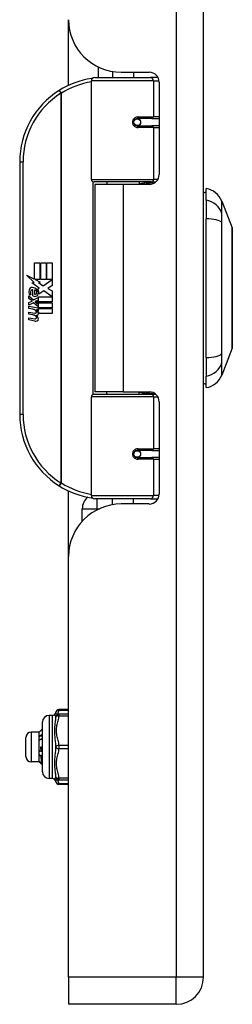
# Model space of a CAD drawing. Header units: inches. Extents: x 5 to 161, y 9 to 87.
# Tile 164 of 195: x 40.55 to 41.81, y 20.87 to 26.72. Entities that reach past the tile are written whole.
import ezdxf

# ---------------------------------------------------------------- set-up
doc = ezdxf.new("R2010")
doc.units = ezdxf.units.IN
doc.header["$MEASUREMENT"] = 0
doc.layers.add('Visible Edges(ANSI)', color=7, linetype='Continuous', lineweight=25)
doc.layers.add('Visible Tangent Edges(ANSI)', color=7, linetype='Continuous', lineweight=25)

msp = doc.modelspace()

# ---------------------------------------------------------------- linework, layer by layer
at = {"layer": 'Visible Edges(ANSI)'}
for p, q in [((41.6363, 21.0341), (41.6363, 62.5151)), ((40.8363, 26.3266), (40.8363, 26.7161)), ((41.0113, 26.4358), (41.0113, 26.3731)), ((40.9718, 25.7687), (40.9718, 26.3534)), ((40.9915, 26.3731), (41.3214, 26.3731)), ((41.0963, 26.4084), (41.0963, 26.3731)), ((41.1483, 26.4041), (41.3142, 26.4041)), ((41.2223, 26.4041), (41.2223, 26.3731)), ((41.3662, 26.3731), (41.3214, 26.3731)), ((41.3733, 26.345), (41.3733, 25.7976)), ((41.2386, 26.1283), (41.239, 26.1264)), ((41.2439, 26.127), (41.2389, 26.127)), ((41.3309, 26.129), (41.2439, 26.129)), ((41.2463, 26.1269), (41.2463, 26.1289)), ((41.3309, 26.129), (41.3733, 26.129)), ((41.2439, 26.0857), (41.3309, 26.0857)), ((41.247, 26.0879), (41.2474, 26.0857)), ((41.3733, 26.0857), (41.3309, 26.0857)), ((40.5468, 25.8731), (40.5468, 24.3731)), ((41.3252, 25.753), (40.9875, 25.753)), ((41.1593, 25.7386), (40.9913, 25.7386)), ((40.9913, 25.7386), (40.9913, 24.5076)), ((41.0638, 25.753), (41.0638, 25.7386)), ((41.3142, 25.7386), (41.1593, 25.7386)), ((41.2547, 25.753), (41.2547, 25.7386)), ((41.3252, 25.753), (41.3529, 25.753)), ((41.652, 25.6456), (41.652, 25.7136)), ((41.652, 25.6456), (41.652, 25.5348)), ((41.7444, 25.6397), (41.8065, 25.48)), ((41.652, 24.7113), (41.652, 25.5348)), ((40.6347, 25.2731), (40.6668, 25.2731)), ((40.6347, 25.1761), (40.6347, 25.2731)), ((40.6668, 25.2731), (40.6668, 25.1744)), ((40.6713, 25.2731), (40.7034, 25.2731)), ((40.6713, 25.1744), (40.6713, 25.2731)), ((40.7034, 25.2731), (40.7034, 25.1744)), ((40.7076, 25.1744), (40.7076, 25.2731)), ((40.7076, 25.2731), (40.7397, 25.2731)), ((40.7397, 25.2731), (40.7397, 25.1393)), ((40.587, 25.2009), (40.6347, 25.1761)), ((40.6332, 25.1571), (40.587, 25.2009)), ((40.619, 25.1551), (40.6332, 25.1571)), ((40.663, 25.1237), (40.619, 25.1551)), ((40.638, 25.1744), (40.6674, 25.1591)), ((40.6668, 25.1744), (40.638, 25.1744)), ((40.6674, 25.1591), (40.6573, 25.1571)), ((40.6573, 25.1571), (40.6854, 25.1375)), ((40.7034, 25.1744), (40.6713, 25.1744)), ((40.6854, 25.1375), (40.7391, 25.1744)), ((40.7391, 25.1744), (40.7076, 25.1744)), ((40.7397, 25.1393), (40.7136, 25.1217)), ((40.6014, 25.0778), (40.6293, 25.0532)), ((40.6014, 25.0616), (40.6014, 25.0778)), ((40.6131, 25.0832), (40.6041, 25.0832)), ((40.6251, 25.0766), (40.6251, 25.1132)), ((40.6293, 25.0532), (40.656, 25.067)), ((40.6341, 25.1117), (40.6341, 25.0877)), ((40.6515, 25.1167), (40.663, 25.1237)), ((40.656, 25.067), (40.656, 25.0508)), ((40.6588, 25.0709), (40.7384, 25.0709)), ((40.6588, 25.0484), (40.6588, 25.0709)), ((40.6894, 25.1075), (40.6596, 25.0868)), ((40.7384, 25.0709), (40.6894, 25.1075)), ((40.7136, 25.1217), (40.7397, 25.1078)), ((40.7397, 25.1078), (40.7397, 25.0409)), ((40.6209, 25.0481), (40.6014, 25.0616)), ((40.6014, 25.0382), (40.6209, 25.0457)), ((40.6014, 25.022), (40.6014, 25.0382)), ((40.6295, 25.0355), (40.6014, 25.022)), ((40.6014, 25.0151), (40.656, 25.0054)), ((40.6014, 25.0019), (40.6014, 25.0151)), ((40.6209, 25.0457), (40.6209, 25.0481)), ((40.656, 25.0112), (40.6295, 25.0355)), ((40.656, 25.0508), (40.6376, 25.043)), ((40.6376, 25.043), (40.6376, 25.0409)), ((40.6376, 25.0409), (40.656, 25.0275)), ((40.6412, 25.0409), (40.6588, 25.0484)), ((40.7397, 25.0409), (40.6412, 25.0409)), ((40.6485, 25.0367), (40.7397, 25.0367)), ((40.6588, 25.0292), (40.6485, 25.0367)), ((40.656, 25.0275), (40.656, 25.0112)), ((40.6588, 25.007), (40.6588, 25.0292)), ((40.7397, 25.0367), (40.7397, 25.007)), ((40.6239, 24.9979), (40.6014, 25.0019)), ((40.6014, 24.9812), (40.6359, 24.9751)), ((40.6014, 24.968), (40.6014, 24.9812)), ((40.6239, 24.964), (40.6014, 24.968)), ((40.6464, 24.9949), (40.6464, 24.992)), ((40.656, 24.9941), (40.6464, 24.9949)), ((40.6527, 24.991), (40.6588, 24.9905)), ((40.656, 25.0054), (40.656, 24.9941)), ((40.7397, 25.007), (40.6588, 25.007)), ((40.6588, 25.0028), (40.7397, 25.0028)), ((40.6588, 24.9905), (40.6588, 25.0028)), ((40.7397, 24.9731), (40.6602, 24.9731)), ((40.7397, 25.0028), (40.7397, 24.9731)), ((40.6014, 24.9476), (40.6359, 24.9415)), ((40.6014, 24.9344), (40.6014, 24.9476)), ((40.6357, 24.9277), (40.6014, 24.9344)), ((41.8065, 24.7662), (41.7444, 24.6065)), ((41.652, 24.7113), (41.652, 24.6006)), ((41.652, 24.5325), (41.652, 24.6006)), ((40.9875, 24.4932), (41.3252, 24.4932)), ((41.1593, 24.5076), (40.9913, 24.5076)), ((41.0638, 24.4932), (41.0638, 24.5076)), ((41.1593, 24.5076), (41.3142, 24.5076)), ((41.2547, 24.4932), (41.2547, 24.5076)), ((41.3529, 24.4932), (41.3252, 24.4932)), ((40.9718, 23.8928), (40.9718, 24.4774)), ((41.3733, 24.4485), (41.3733, 23.9011)), ((41.3309, 24.1605), (41.2439, 24.1605)), ((41.247, 24.1583), (41.2474, 24.1605)), ((41.3309, 24.1605), (41.3733, 24.1605)), ((41.2386, 24.1178), (41.239, 24.1198)), ((41.2389, 24.1191), (41.2439, 24.1191)), ((41.2439, 24.1172), (41.3309, 24.1172)), ((41.2463, 24.1193), (41.2463, 24.1173)), ((41.3733, 24.1172), (41.3309, 24.1172)), ((40.8363, 23.5301), (40.8363, 23.9195)), ((41.3214, 23.8731), (40.9915, 23.8731)), ((41.0963, 23.8377), (41.0963, 23.8731)), ((41.3142, 23.8421), (41.1483, 23.8421)), ((41.2223, 23.8421), (41.2223, 23.8731)), ((41.3214, 23.8731), (41.3662, 23.8731)), ((40.9175, 23.7401), (40.9175, 23.8141)), ((40.8363, 21.0341), (40.8363, 23.5301)), ((40.8363, 22.6221), (40.7795, 22.6221)), ((40.7404, 22.5871), (40.7207, 22.5871)), ((40.7795, 22.595), (40.764, 22.595)), ((40.8363, 22.595), (40.7795, 22.595)), ((40.6813, 22.2524), (40.6813, 22.5477)), ((40.584, 22.343), (40.584, 22.4572)), ((40.6628, 22.4887), (40.6155, 22.4887)), ((40.6628, 22.4887), (40.6633, 22.4892)), ((40.6628, 22.4521), (40.6628, 22.4887)), ((40.6628, 22.364), (40.6628, 22.4521)), ((40.6726, 22.4001), (40.6813, 22.4001)), ((40.6628, 22.312), (40.6628, 22.364)), ((40.6734, 22.376), (40.6741, 22.3764)), ((40.6628, 22.3115), (40.6155, 22.3115)), ((40.6628, 22.3115), (40.6628, 22.312)), ((40.6628, 22.3115), (40.6633, 22.311)), ((40.6641, 22.3103), (40.6676, 22.3103)), ((40.6813, 22.3004), (40.6776, 22.2967)), ((40.6813, 22.3003), (40.6777, 22.2967)), ((40.6806, 22.3057), (40.6813, 22.3051)), ((40.7404, 22.2131), (40.7207, 22.2131)), ((40.764, 22.2052), (40.7795, 22.2052)), ((40.7795, 22.2052), (40.8363, 22.2052)), ((40.8363, 22.1781), (40.7795, 22.1781)), ((40.8363, 21.0341), (40.8363, 20.8731)), ((41.4753, 20.8731), (40.8363, 20.8731))]:
    msp.add_line(p, q, dxfattribs=at)
at = {"layer": 'Visible Edges(ANSI)', "flags": 128}
for points in [[(40.9788, 26.3684), (40.9785, 26.3684), (40.9783, 26.3684), (40.978, 26.3683), (40.9778, 26.3683), (40.9775, 26.3683), (40.9773, 26.3682), (40.977, 26.3682), (40.9768, 26.3682), (40.9765, 26.3681), (40.9763, 26.3681), (40.976, 26.368), (40.9758, 26.368), (40.9755, 26.368), (40.9753, 26.3679), (40.975, 26.3679), (40.9748, 26.3679), (40.9745, 26.3678), (40.9743, 26.3678), (40.974, 26.3678), (40.9738, 26.3677), (40.9735, 26.3677), (40.9733, 26.3676), (40.973, 26.3676), (40.9728, 26.3676)], [(41.2439, 26.0857), (41.2413, 26.0858), (41.2387, 26.0863), (41.2361, 26.0872), (41.2336, 26.0883), (41.2313, 26.0898), (41.2291, 26.0916), (41.2271, 26.0937), (41.2255, 26.0961), (41.2241, 26.0987), (41.2231, 26.1015), (41.2225, 26.1043), (41.2223, 26.1073), (41.2225, 26.1103), (41.2231, 26.1132), (41.2241, 26.1159), (41.2254, 26.1185), (41.2271, 26.1209), (41.229, 26.123), (41.2312, 26.1249), (41.2336, 26.1264), (41.2361, 26.1275), (41.2387, 26.1283), (41.2413, 26.1288), (41.2439, 26.129)], [(41.291, 25.7386), (41.2935, 25.7396), (41.296, 25.7405), (41.2985, 25.7414), (41.301, 25.7423), (41.3036, 25.7432), (41.3061, 25.744), (41.3086, 25.7448), (41.3112, 25.7455), (41.3137, 25.7462), (41.3163, 25.7469), (41.3189, 25.7475), (41.3214, 25.7481), (41.324, 25.7487), (41.3266, 25.7492), (41.3292, 25.7497), (41.3317, 25.7502), (41.3343, 25.7506), (41.3369, 25.751), (41.3395, 25.7513), (41.3421, 25.7517), (41.3447, 25.7519), (41.3472, 25.7522), (41.3498, 25.7524), (41.3524, 25.7526)], [(41.8069, 24.768), (41.8069, 24.7684), (41.8069, 24.7697), (41.8069, 24.7718), (41.8069, 24.7748), (41.8069, 24.7786), (41.8069, 24.7832), (41.8069, 24.7887), (41.807, 24.795), (41.807, 24.8021), (41.807, 24.8099), (41.807, 24.8185), (41.807, 24.8278), (41.8071, 24.8378), (41.8071, 24.8485), (41.8071, 24.8598), (41.8071, 24.8718), (41.8071, 24.8844), (41.8071, 24.8975), (41.8071, 24.9112), (41.807, 24.9255), (41.807, 24.9401), (41.807, 24.9553), (41.807, 24.9708), (41.807, 24.9868), (41.8069, 25.0032), (41.8069, 25.0198), (41.8069, 25.0367), (41.8069, 25.0537), (41.8069, 25.0708), (41.8069, 25.0881), (41.8069, 25.1055), (41.8069, 25.123), (41.8069, 25.1405), (41.8069, 25.1579), (41.8069, 25.1753), (41.8069, 25.1925), (41.8069, 25.2095), (41.8069, 25.2262), (41.8069, 25.2428), (41.807, 25.2591), (41.807, 25.2751), (41.807, 25.2908), (41.807, 25.306), (41.807, 25.3208), (41.8071, 25.335), (41.8071, 25.3487), (41.8071, 25.3618), (41.8071, 25.3744), (41.8071, 25.3864), (41.8071, 25.3977), (41.8071, 25.4084), (41.807, 25.4184), (41.807, 25.4277), (41.807, 25.4362), (41.807, 25.4441), (41.807, 25.4512), (41.8069, 25.4575), (41.8069, 25.4629), (41.8069, 25.4676), (41.8069, 25.4714), (41.8069, 25.4744), (41.8069, 25.4765), (41.8069, 25.4778), (41.8069, 25.4782)], [(41.3524, 24.4936), (41.3498, 24.4937), (41.3472, 24.494), (41.3447, 24.4942), (41.3421, 24.4945), (41.3395, 24.4948), (41.3369, 24.4952), (41.3343, 24.4956), (41.3317, 24.496), (41.3292, 24.4964), (41.3266, 24.4969), (41.324, 24.4975), (41.3214, 24.498), (41.3189, 24.4986), (41.3163, 24.4993), (41.3137, 24.4999), (41.3112, 24.5006), (41.3086, 24.5014), (41.3061, 24.5022), (41.3036, 24.503), (41.301, 24.5038), (41.2985, 24.5047), (41.296, 24.5056), (41.2935, 24.5066), (41.291, 24.5076)], [(41.2439, 24.1172), (41.2413, 24.1173), (41.2387, 24.1178), (41.2361, 24.1186), (41.2336, 24.1198), (41.2312, 24.1213), (41.229, 24.1231), (41.2271, 24.1252), (41.2254, 24.1276), (41.2241, 24.1302), (41.2231, 24.133), (41.2225, 24.1359), (41.2223, 24.1389), (41.2225, 24.1418), (41.2231, 24.1447), (41.2241, 24.1475), (41.2255, 24.1501), (41.2271, 24.1525), (41.2291, 24.1546), (41.2313, 24.1564), (41.2336, 24.1578), (41.2361, 24.159), (41.2387, 24.1598), (41.2413, 24.1603), (41.2439, 24.1605)], [(40.9728, 23.8786), (40.973, 23.8785), (40.9733, 23.8785), (40.9735, 23.8785), (40.9738, 23.8784), (40.974, 23.8784), (40.9743, 23.8784), (40.9745, 23.8783), (40.9748, 23.8783), (40.975, 23.8783), (40.9753, 23.8782), (40.9755, 23.8782), (40.9758, 23.8781), (40.976, 23.8781), (40.9763, 23.8781), (40.9765, 23.878), (40.9768, 23.878), (40.977, 23.878), (40.9773, 23.8779), (40.9775, 23.8779), (40.9778, 23.8779), (40.978, 23.8778), (40.9783, 23.8778), (40.9785, 23.8778), (40.9788, 23.8777)], [(40.6813, 22.5072), (40.6806, 22.5065), (40.6799, 22.5058), (40.6792, 22.505), (40.6784, 22.5043), (40.6777, 22.5036), (40.677, 22.5029), (40.6763, 22.5022), (40.6756, 22.5014), (40.6749, 22.5007), (40.6742, 22.5), (40.6734, 22.4993), (40.6727, 22.4985), (40.672, 22.4978), (40.6713, 22.4971), (40.6706, 22.4964), (40.6699, 22.4956), (40.6692, 22.4949), (40.6684, 22.4942), (40.6677, 22.4935), (40.667, 22.4927), (40.6663, 22.492), (40.6656, 22.4913), (40.6649, 22.4906), (40.6641, 22.4898)], [(40.6628, 22.4521), (40.6628, 22.4527), (40.6628, 22.4532), (40.6628, 22.4538), (40.6628, 22.4543), (40.6628, 22.4548), (40.6628, 22.4554), (40.6629, 22.4559), (40.6629, 22.4565), (40.663, 22.457), (40.663, 22.4575), (40.6631, 22.4581), (40.6631, 22.4586), (40.6632, 22.4591), (40.6632, 22.4597), (40.6633, 22.4602), (40.6634, 22.4607), (40.6635, 22.4613), (40.6635, 22.4618), (40.6636, 22.4623), (40.6637, 22.4629), (40.6638, 22.4634), (40.6639, 22.4639), (40.664, 22.4645), (40.6641, 22.465)], [(40.6641, 22.4396), (40.664, 22.4401), (40.6639, 22.4406), (40.6638, 22.4411), (40.6637, 22.4416), (40.6636, 22.4422), (40.6635, 22.4427), (40.6635, 22.4432), (40.6634, 22.4437), (40.6633, 22.4442), (40.6632, 22.4448), (40.6632, 22.4453), (40.6631, 22.4458), (40.6631, 22.4463), (40.663, 22.4469), (40.663, 22.4474), (40.6629, 22.4479), (40.6629, 22.4484), (40.6628, 22.449), (40.6628, 22.4495), (40.6628, 22.45), (40.6628, 22.4506), (40.6628, 22.4511), (40.6628, 22.4516), (40.6628, 22.4521)], [(40.6641, 22.4898), (40.6641, 22.4898), (40.6641, 22.4898), (40.664, 22.4897), (40.664, 22.4897), (40.6639, 22.4897), (40.6639, 22.4897), (40.6638, 22.4896), (40.6638, 22.4896), (40.6638, 22.4896), (40.6637, 22.4895), (40.6637, 22.4895), (40.6636, 22.4895), (40.6636, 22.4895), (40.6636, 22.4894), (40.6635, 22.4894), (40.6635, 22.4894), (40.6635, 22.4894), (40.6634, 22.4893), (40.6634, 22.4893), (40.6634, 22.4893), (40.6633, 22.4892), (40.6633, 22.4892), (40.6633, 22.4892), (40.6633, 22.4892)], [(40.6641, 22.465), (40.6649, 22.4655), (40.6656, 22.466), (40.6663, 22.4665), (40.667, 22.467), (40.6677, 22.4674), (40.6684, 22.4679), (40.6692, 22.4684), (40.6699, 22.4689), (40.6706, 22.4694), (40.6713, 22.4699), (40.672, 22.4704), (40.6727, 22.4709), (40.6734, 22.4714), (40.6742, 22.4719), (40.6749, 22.4724), (40.6756, 22.4729), (40.6763, 22.4734), (40.677, 22.4739), (40.6777, 22.4744), (40.6784, 22.4749), (40.6792, 22.4754), (40.6799, 22.476), (40.6806, 22.4765), (40.6813, 22.477)], [(40.6641, 22.465), (40.6649, 22.4651), (40.6656, 22.4651), (40.6663, 22.4652), (40.667, 22.4652), (40.6677, 22.4653), (40.6684, 22.4654), (40.6692, 22.4654), (40.6699, 22.4655), (40.6706, 22.4655), (40.6713, 22.4656), (40.672, 22.4656), (40.6727, 22.4657), (40.6734, 22.4658), (40.6742, 22.4658), (40.6749, 22.4659), (40.6756, 22.4659), (40.6763, 22.466), (40.677, 22.4661), (40.6777, 22.4661), (40.6784, 22.4662), (40.6792, 22.4662), (40.6799, 22.4663), (40.6806, 22.4663), (40.6813, 22.4664)], [(40.6813, 22.452), (40.6806, 22.4514), (40.6799, 22.4509), (40.6792, 22.4504), (40.6784, 22.4498), (40.6777, 22.4493), (40.677, 22.4488), (40.6763, 22.4483), (40.6756, 22.4478), (40.6749, 22.4472), (40.6742, 22.4467), (40.6734, 22.4462), (40.6727, 22.4457), (40.672, 22.4452), (40.6713, 22.4447), (40.6706, 22.4441), (40.6699, 22.4436), (40.6692, 22.4431), (40.6684, 22.4426), (40.6677, 22.4421), (40.667, 22.4416), (40.6663, 22.4411), (40.6656, 22.4406), (40.6649, 22.4401), (40.6641, 22.4396)], [(40.6726, 22.4001), (40.6727, 22.3991), (40.6727, 22.3981), (40.6728, 22.3971), (40.6729, 22.3961), (40.6729, 22.3951), (40.673, 22.3941), (40.673, 22.3931), (40.6731, 22.3921), (40.6732, 22.3911), (40.6732, 22.3901), (40.6733, 22.3891), (40.6734, 22.3882), (40.6734, 22.3872), (40.6735, 22.3862), (40.6736, 22.3852), (40.6736, 22.3842), (40.6737, 22.3832), (40.6737, 22.3822), (40.6738, 22.3813), (40.6739, 22.3803), (40.6739, 22.3793), (40.674, 22.3783), (40.6741, 22.3774), (40.6741, 22.3764)], [(40.6734, 22.376), (40.6733, 22.377), (40.6733, 22.378), (40.6733, 22.379), (40.6732, 22.38), (40.6732, 22.381), (40.6732, 22.3819), (40.6731, 22.3829), (40.6731, 22.3839), (40.6731, 22.385), (40.6731, 22.386), (40.673, 22.387), (40.673, 22.388), (40.673, 22.389), (40.6729, 22.39), (40.6729, 22.391), (40.6729, 22.392), (40.6728, 22.393), (40.6728, 22.394), (40.6728, 22.395), (40.6727, 22.396), (40.6727, 22.397), (40.6727, 22.3981), (40.6726, 22.3991), (40.6726, 22.4001)], [(40.6628, 22.364), (40.6628, 22.3647), (40.6628, 22.3653), (40.6628, 22.3659), (40.6628, 22.3665), (40.6628, 22.3671), (40.6628, 22.3677), (40.6629, 22.3683), (40.6629, 22.3689), (40.663, 22.3695), (40.663, 22.3701), (40.6631, 22.3707), (40.6631, 22.3713), (40.6632, 22.3719), (40.6632, 22.3726), (40.6633, 22.3732), (40.6634, 22.3738), (40.6635, 22.3744), (40.6635, 22.375), (40.6636, 22.3756), (40.6637, 22.3762), (40.6638, 22.3768), (40.6639, 22.3774), (40.664, 22.378), (40.6641, 22.3786)], [(40.6641, 22.3498), (40.664, 22.3504), (40.6639, 22.351), (40.6638, 22.3516), (40.6637, 22.3522), (40.6636, 22.3528), (40.6635, 22.3533), (40.6635, 22.3539), (40.6634, 22.3545), (40.6633, 22.3551), (40.6632, 22.3557), (40.6632, 22.3563), (40.6631, 22.3569), (40.6631, 22.3575), (40.663, 22.3581), (40.663, 22.3587), (40.6629, 22.3593), (40.6629, 22.3599), (40.6628, 22.3605), (40.6628, 22.3611), (40.6628, 22.3617), (40.6628, 22.3623), (40.6628, 22.3629), (40.6628, 22.3634), (40.6628, 22.364)], [(40.6641, 22.3786), (40.6645, 22.3785), (40.6649, 22.3784), (40.6653, 22.3783), (40.6657, 22.3781), (40.6661, 22.378), (40.6665, 22.3779), (40.6668, 22.3778), (40.6672, 22.3777), (40.6676, 22.3776), (40.668, 22.3775), (40.6684, 22.3774), (40.6688, 22.3773), (40.6691, 22.3772), (40.6695, 22.377), (40.6699, 22.3769), (40.6703, 22.3768), (40.6707, 22.3767), (40.6711, 22.3766), (40.6714, 22.3765), (40.6718, 22.3764), (40.6722, 22.3763), (40.6726, 22.3762), (40.673, 22.3761), (40.6734, 22.376)], [(40.6641, 22.3498), (40.6649, 22.3499), (40.6656, 22.3499), (40.6663, 22.35), (40.667, 22.3501), (40.6677, 22.3502), (40.6684, 22.3502), (40.6692, 22.3503), (40.6699, 22.3504), (40.6706, 22.3504), (40.6713, 22.3505), (40.672, 22.3506), (40.6727, 22.3507), (40.6734, 22.3507), (40.6742, 22.3508), (40.6749, 22.3509), (40.6756, 22.3509), (40.6763, 22.351), (40.677, 22.3511), (40.6777, 22.3512), (40.6784, 22.3512), (40.6792, 22.3513), (40.6799, 22.3514), (40.6806, 22.3514), (40.6813, 22.3515)], [(40.6744, 22.3468), (40.6739, 22.3469), (40.6735, 22.347), (40.6731, 22.3471), (40.6727, 22.3472), (40.6722, 22.3474), (40.6718, 22.3475), (40.6714, 22.3476), (40.671, 22.3477), (40.6705, 22.3479), (40.6701, 22.348), (40.6697, 22.3481), (40.6693, 22.3482), (40.6688, 22.3484), (40.6684, 22.3485), (40.668, 22.3486), (40.6676, 22.3488), (40.6671, 22.3489), (40.6667, 22.349), (40.6663, 22.3491), (40.6658, 22.3493), (40.6654, 22.3494), (40.665, 22.3495), (40.6646, 22.3497), (40.6641, 22.3498)], [(40.6741, 22.3764), (40.6744, 22.3763), (40.6747, 22.3762), (40.675, 22.3761), (40.6753, 22.3761), (40.6756, 22.376), (40.6759, 22.3759), (40.6762, 22.3758), (40.6765, 22.3757), (40.6768, 22.3757), (40.6771, 22.3756), (40.6774, 22.3755), (40.6777, 22.3754), (40.678, 22.3754), (40.6783, 22.3753), (40.6786, 22.3752), (40.6789, 22.3751), (40.6792, 22.375), (40.6795, 22.375), (40.6798, 22.3749), (40.6801, 22.3748), (40.6804, 22.3747), (40.6807, 22.3747), (40.681, 22.3746), (40.6813, 22.3745)], [(40.6761, 22.3476), (40.676, 22.3476), (40.676, 22.3476), (40.6759, 22.3475), (40.6758, 22.3475), (40.6758, 22.3475), (40.6757, 22.3474), (40.6756, 22.3474), (40.6755, 22.3473), (40.6755, 22.3473), (40.6754, 22.3473), (40.6753, 22.3472), (40.6752, 22.3472), (40.6752, 22.3472), (40.6751, 22.3471), (40.675, 22.3471), (40.6749, 22.347), (40.6749, 22.347), (40.6748, 22.347), (40.6747, 22.3469), (40.6747, 22.3469), (40.6746, 22.3469), (40.6745, 22.3468), (40.6744, 22.3468), (40.6744, 22.3468)], [(40.6767, 22.3015), (40.6766, 22.3025), (40.6765, 22.3036), (40.6764, 22.3047), (40.6763, 22.306), (40.6762, 22.3073), (40.6761, 22.3087), (40.676, 22.3102), (40.6759, 22.3118), (40.6758, 22.3135), (40.6757, 22.3152), (40.6756, 22.317), (40.6755, 22.3189), (40.6754, 22.3208), (40.6753, 22.3229), (40.6752, 22.325), (40.6751, 22.3272), (40.675, 22.3294), (40.6749, 22.3317), (40.6748, 22.3341), (40.6747, 22.3365), (40.6747, 22.339), (40.6746, 22.3415), (40.6745, 22.3441), (40.6744, 22.3468)], [(40.6813, 22.3462), (40.6811, 22.3462), (40.6809, 22.3463), (40.6807, 22.3463), (40.6804, 22.3464), (40.6802, 22.3465), (40.68, 22.3465), (40.6798, 22.3466), (40.6796, 22.3467), (40.6794, 22.3467), (40.6791, 22.3468), (40.6789, 22.3468), (40.6787, 22.3469), (40.6785, 22.347), (40.6783, 22.347), (40.6781, 22.3471), (40.6779, 22.3471), (40.6776, 22.3472), (40.6774, 22.3473), (40.6772, 22.3473), (40.677, 22.3474), (40.6768, 22.3475), (40.6766, 22.3475), (40.6763, 22.3476), (40.6761, 22.3476)], [(40.6761, 22.3476), (40.6763, 22.3452), (40.6765, 22.3427), (40.6767, 22.3404), (40.6769, 22.338), (40.6771, 22.3358), (40.6773, 22.3336), (40.6774, 22.3314), (40.6776, 22.3293), (40.6778, 22.3273), (40.678, 22.3253), (40.6782, 22.3234), (40.6784, 22.3216), (40.6786, 22.3199), (40.6788, 22.3182), (40.6789, 22.3166), (40.6791, 22.3151), (40.6793, 22.3136), (40.6795, 22.3123), (40.6797, 22.311), (40.6799, 22.3098), (40.6801, 22.3086), (40.6803, 22.3076), (40.6804, 22.3066), (40.6806, 22.3057)], [(40.6628, 22.312), (40.6628, 22.312), (40.6628, 22.3121), (40.6628, 22.3122), (40.6628, 22.3123), (40.6628, 22.3123), (40.6628, 22.3124), (40.6629, 22.3125), (40.6629, 22.3125), (40.663, 22.3126), (40.663, 22.3127), (40.6631, 22.3127), (40.6631, 22.3128), (40.6632, 22.3129), (40.6632, 22.313), (40.6633, 22.313), (40.6634, 22.3131), (40.6635, 22.3132), (40.6635, 22.3132), (40.6636, 22.3133), (40.6637, 22.3134), (40.6638, 22.3135), (40.6639, 22.3135), (40.664, 22.3136), (40.6641, 22.3137)], [(40.6641, 22.3103), (40.664, 22.3104), (40.6639, 22.3105), (40.6638, 22.3105), (40.6637, 22.3106), (40.6636, 22.3107), (40.6635, 22.3107), (40.6635, 22.3108), (40.6634, 22.3109), (40.6633, 22.311), (40.6632, 22.311), (40.6632, 22.3111), (40.6631, 22.3112), (40.6631, 22.3112), (40.663, 22.3113), (40.663, 22.3114), (40.6629, 22.3114), (40.6629, 22.3115), (40.6628, 22.3116), (40.6628, 22.3116), (40.6628, 22.3117), (40.6628, 22.3118), (40.6628, 22.3118), (40.6628, 22.3119), (40.6628, 22.312)], [(40.6641, 22.3137), (40.6647, 22.3132), (40.6652, 22.3127), (40.6657, 22.3121), (40.6662, 22.3116), (40.6668, 22.3111), (40.6673, 22.3106), (40.6678, 22.3101), (40.6683, 22.3096), (40.6688, 22.3091), (40.6694, 22.3086), (40.6699, 22.3081), (40.6704, 22.3076), (40.6709, 22.3071), (40.6714, 22.3066), (40.672, 22.3061), (40.6725, 22.3056), (40.673, 22.3051), (40.6735, 22.3045), (40.674, 22.304), (40.6746, 22.3035), (40.6751, 22.303), (40.6756, 22.3025), (40.6761, 22.302), (40.6767, 22.3015)], [(40.6776, 22.2967), (40.6771, 22.2972), (40.6765, 22.2978), (40.6759, 22.2984), (40.6754, 22.2989), (40.6748, 22.2995), (40.6742, 22.3001), (40.6737, 22.3006), (40.6731, 22.3012), (40.6726, 22.3018), (40.672, 22.3023), (40.6714, 22.3029), (40.6709, 22.3035), (40.6703, 22.3041), (40.6698, 22.3046), (40.6692, 22.3052), (40.6686, 22.3058), (40.6681, 22.3063), (40.6675, 22.3069), (40.667, 22.3075), (40.6664, 22.308), (40.6658, 22.3086), (40.6653, 22.3092), (40.6647, 22.3098), (40.6641, 22.3103)], [(40.6767, 22.3015), (40.6768, 22.3017), (40.677, 22.3019), (40.6772, 22.302), (40.6773, 22.3022), (40.6775, 22.3024), (40.6776, 22.3026), (40.6778, 22.3027), (40.678, 22.3029), (40.6781, 22.3031), (40.6783, 22.3033), (40.6785, 22.3035), (40.6786, 22.3036), (40.6788, 22.3038), (40.679, 22.304), (40.6791, 22.3042), (40.6793, 22.3043), (40.6795, 22.3045), (40.6796, 22.3047), (40.6798, 22.3049), (40.68, 22.305), (40.6801, 22.3052), (40.6803, 22.3054), (40.6805, 22.3056), (40.6806, 22.3057)], [(40.6777, 22.2967), (40.6777, 22.2967), (40.6777, 22.2967), (40.6777, 22.2967), (40.6777, 22.2967), (40.6777, 22.2967), (40.6777, 22.2967), (40.6777, 22.2967), (40.6777, 22.2967), (40.6777, 22.2967), (40.6777, 22.2967), (40.6777, 22.2967), (40.6777, 22.2967), (40.6777, 22.2967), (40.6777, 22.2967), (40.6776, 22.2967), (40.6776, 22.2967), (40.6776, 22.2967), (40.6776, 22.2967), (40.6776, 22.2967), (40.6776, 22.2967), (40.6776, 22.2967), (40.6776, 22.2967), (40.6776, 22.2967), (40.6776, 22.2967)]]:
    msp.add_lwpolyline(points, dxfattribs=at)
at = {"layer": 'Visible Edges(ANSI)'}
for centre in [(41.2439, 26.1073), (41.2439, 24.1388)]:
    msp.add_circle(centre, 0.0197, dxfattribs=at)
for centre, radius, start, end in [((41.1483, 26.7161), 0.312, 180, 270), ((41.0468, 25.8731), 0.5, 98.5081, 122.23771), ((40.9915, 26.3534), 0.0197, 90, 180), ((41.3142, 26.345), 0.0591, 0, 90), ((41.0468, 25.8731), 0.5, 122.23771, 180), ((41.2439, 26.1073), 0.0217, 279.14701, 90), ((40.9875, 25.7687), 0.0157, 180, 270), ((41.3142, 25.7976), 0.0591, 270, 0), ((41.6344, 25.5968), 0.1181, 21.25051, 81.39905), ((41.6599, 25.6546), 0.0394, 101.53696, 126.8699), ((41.802, 25.4782), 0.00492, 0.20877, 21.25051), ((40.6215, 25.1073), 0.0197, 86.56465, 171.56052), ((40.6203, 25.0872), 0.0398, 44.16843, 86.56465), ((40.662, 25.1013), 0.0607, 171.56052, 197.33425), ((40.6414, 25.095), 0.0307, 154.67838, 202.56091), ((40.6224, 25.104), 0.0096, 73.52609, 154.67838), ((40.6365, 25.1024), 0.0282, 246.15553, 293.84447), ((40.632, 25.095), 0.0168, 19.37968, 82.99755), ((40.6386, 25.0961), 0.00955, 241.45471, 321.16516), ((40.6376, 25.0969), 0.0109, 321.16516, 19.37968), ((40.6417, 25.0905), 0.0152, 293.84447, 355.08017), ((40.6274, 25.0942), 0.0299, 350.40854, 44.16843), ((40.6274, 25.0942), 0.033, 347.07905, 43.17854), ((40.6158, 24.9521), 0.0465, 57.59924, 80), ((40.6165, 24.9181), 0.0465, 58.55841, 80.82565), ((40.638, 24.9872), 0.0123, 260, 293.55712), ((40.634, 24.9807), 0.0126, 6.03001, 57.59924), ((40.634, 24.9471), 0.0126, 6.10268, 57.60833), ((40.6405, 24.9814), 0.006, 293.55712, 6.03001), ((40.6419, 24.9895), 0.0288, 273.6169, 286.9928), ((40.6329, 24.9387), 0.0246, 359.6788, 63.95078), ((40.6335, 24.9718), 0.024, 359.47765, 57.41137), ((40.6473, 24.9717), 0.0101, 286.9928, 359.47765), ((40.6362, 24.9736), 0.024, 358.79525, 46.5849), ((40.6412, 24.956), 0.0288, 259, 288.47479), ((40.638, 24.9536), 0.0123, 259.9922, 293.54875), ((40.6405, 24.9478), 0.006, 293.54875, 6.10268), ((40.647, 24.9386), 0.0105, 288.47479, 359.6788), ((41.802, 24.768), 0.00492, 338.74949, 359.79123), ((41.6344, 24.6493), 0.1181, 278.60095, 338.74949), ((41.6599, 24.5916), 0.0394, 233.1301, 258.46304), ((40.9875, 24.4774), 0.0157, 90, 180), ((41.3142, 24.4485), 0.0591, 0, 90), ((41.0468, 24.3731), 0.5, 180, 237.76229), ((41.2439, 24.1388), 0.0217, 270, 80.85299), ((41.0468, 24.3731), 0.5, 237.76229, 261.4919), ((41.3142, 23.9011), 0.0591, 270, 0), ((41.1483, 23.5301), 0.312, 90, 180), ((41.0035, 23.8141), 0.086, 127.50452, 180), ((40.9915, 23.8928), 0.0197, 180, 270), ((40.7795, 22.6024), 0.0197, 90, 173.59345), ((40.7207, 22.5477), 0.0394, 90, 180), ((40.7404, 22.6068), 0.0197, 270, 306.8699), ((40.7404, 22.6068), 0.0197, 306.8699, 353.59345), ((40.764, 22.5753), 0.0197, 90, 126.8699), ((40.6155, 22.4572), 0.0315, 90, 180), ((40.6155, 22.343), 0.0315, 180, 270), ((40.7207, 22.2524), 0.0394, 180, 270), ((40.7404, 22.1934), 0.0197, 53.1301, 90), ((40.764, 22.2249), 0.0197, 233.1301, 270), ((40.7404, 22.1934), 0.0197, 6.40655, 53.1301), ((40.7795, 22.1978), 0.0197, 186.40655, 270), ((41.4753, 21.0341), 0.161, 270, 0)]:
    msp.add_arc(centre, radius, start, end, dxfattribs=at)
at = {"layer": 'Visible Tangent Edges(ANSI)'}
for p, q in [((41.4753, 62.5151), (41.4753, 21.0341)), ((41.3404, 26.3534), (40.9718, 26.3534)), ((41.3404, 26.3534), (41.3727, 26.3534)), ((41.3404, 26.3534), (41.3404, 26.1388)), ((40.7801, 26.296), (40.7906, 26.2793)), ((40.7906, 26.2793), (40.7906, 23.9668)), ((40.7906, 26.2793), (40.7943, 26.2793)), ((40.7943, 23.9668), (40.7943, 26.2793)), ((41.2486, 26.1388), (41.3404, 26.1388)), ((41.3733, 26.1388), (41.3404, 26.1388)), ((41.3404, 26.0758), (41.2486, 26.0758)), ((41.3404, 26.0758), (41.3404, 25.7687)), ((41.3404, 26.0758), (41.3733, 26.0758)), ((40.5468, 25.8731), (40.5665, 25.8731)), ((40.5665, 24.3731), (40.5665, 25.8731)), ((40.9718, 25.7687), (41.3404, 25.7687)), ((41.3657, 25.7687), (41.3404, 25.7687)), ((40.9794, 25.7552), (40.9794, 24.4909)), ((41.1593, 25.7386), (41.1593, 24.5076)), ((41.3404, 24.4774), (40.9718, 24.4774)), ((41.3404, 24.4774), (41.3657, 24.4774)), ((41.3404, 24.4774), (41.3404, 24.1703)), ((40.5665, 24.3731), (40.5468, 24.3731)), ((41.2486, 24.1703), (41.3404, 24.1703)), ((41.3733, 24.1703), (41.3404, 24.1703)), ((41.3404, 24.1073), (41.2486, 24.1073)), ((41.3404, 24.1073), (41.3404, 23.8928)), ((41.3404, 24.1073), (41.3733, 24.1073)), ((40.7906, 23.9668), (40.7801, 23.9502)), ((40.7943, 23.9668), (40.7906, 23.9668)), ((40.9718, 23.8928), (41.3404, 23.8928)), ((41.0035, 23.8731), (41.0035, 23.8141)), ((41.3727, 23.8928), (41.3404, 23.8928)), ((40.9175, 23.8141), (41.0035, 23.8141)), ((41.0035, 23.8141), (41.0035, 23.8065)), ((41.0035, 23.8141), (41.0191, 23.8141)), ((40.7795, 22.6221), (40.7795, 22.6194)), ((40.7795, 22.6194), (40.8363, 22.6194)), ((40.7207, 22.5871), (40.7207, 22.2131)), ((40.7404, 22.2131), (40.7404, 22.5871)), ((40.7795, 22.595), (40.7795, 22.5851)), ((40.7795, 22.5851), (40.8363, 22.5851)), ((40.6155, 22.4887), (40.6155, 22.3115)), ((40.8363, 22.4099), (40.7795, 22.4099)), ((40.7795, 22.4099), (40.7795, 22.3902)), ((40.7795, 22.3902), (40.8363, 22.3902)), ((40.8363, 22.215), (40.7795, 22.215)), ((40.7795, 22.215), (40.7795, 22.2052)), ((40.8363, 22.1807), (40.7795, 22.1807)), ((40.7795, 22.1807), (40.7795, 22.1781)), ((41.4753, 21.0341), (40.8363, 21.0341)), ((41.6363, 21.0341), (41.4753, 21.0341)), ((41.4753, 20.8731), (41.4753, 21.0341))]:
    msp.add_line(p, q, dxfattribs=at)
at = {"layer": 'Visible Tangent Edges(ANSI)', "flags": 128}
for points in [[(41.2486, 26.1388), (41.2446, 26.1386), (41.2406, 26.1379), (41.2366, 26.1367), (41.2328, 26.135), (41.2291, 26.1328), (41.2258, 26.1302), (41.2228, 26.1271), (41.2202, 26.1236), (41.2181, 26.1198), (41.2166, 26.1158), (41.2157, 26.1116), (41.2154, 26.1073), (41.2157, 26.103), (41.2167, 26.0988), (41.2182, 26.0948), (41.2203, 26.091), (41.2228, 26.0875), (41.2258, 26.0844), (41.2292, 26.0818), (41.2328, 26.0797), (41.2366, 26.078), (41.2406, 26.0768), (41.2446, 26.0761), (41.2486, 26.0758)], [(41.3527, 25.7528), (41.3485, 25.7527), (41.3444, 25.7525), (41.3402, 25.7523), (41.3361, 25.7521), (41.3319, 25.7518), (41.3278, 25.7515), (41.3236, 25.7512), (41.3195, 25.7508), (41.3154, 25.7504), (41.3112, 25.7499), (41.3071, 25.7494), (41.303, 25.7489), (41.2989, 25.7483), (41.2948, 25.7477), (41.2908, 25.747), (41.2867, 25.7463), (41.2827, 25.7456), (41.2786, 25.7448), (41.2746, 25.744), (41.2706, 25.7432), (41.2666, 25.7423), (41.2626, 25.7413), (41.2587, 25.7404), (41.2547, 25.7393)], [(41.746, 25.563), (41.7458, 25.5712), (41.7458, 25.5768), (41.7457, 25.5822), (41.7457, 25.5873), (41.7456, 25.5922), (41.7456, 25.5969), (41.7455, 25.6014), (41.7454, 25.6057), (41.7453, 25.6097), (41.7452, 25.6135), (41.7452, 25.617), (41.7451, 25.6203), (41.745, 25.6234), (41.7449, 25.6262), (41.7448, 25.6287), (41.7448, 25.631), (41.7447, 25.633), (41.7446, 25.6348), (41.7446, 25.6362), (41.7445, 25.6375), (41.7445, 25.6384), (41.7445, 25.6391), (41.7444, 25.6395), (41.7444, 25.6397)], [(41.746, 25.5117), (41.7459, 25.5144), (41.7459, 25.5172), (41.7459, 25.5199), (41.7459, 25.5225), (41.7459, 25.5251), (41.7458, 25.5277), (41.7458, 25.5302), (41.7458, 25.5326), (41.7458, 25.535), (41.7458, 25.5373), (41.7458, 25.5396), (41.7458, 25.5418), (41.7458, 25.544), (41.7458, 25.5461), (41.7458, 25.5481), (41.7458, 25.55), (41.7458, 25.5519), (41.7458, 25.5537), (41.7459, 25.5555), (41.7459, 25.5571), (41.7459, 25.5587), (41.7459, 25.5602), (41.7459, 25.5617), (41.746, 25.563)], [(41.746, 24.7345), (41.7458, 24.768), (41.7457, 24.7991), (41.7456, 24.8304), (41.7454, 24.8621), (41.7452, 24.894), (41.7451, 24.9262), (41.7449, 24.9586), (41.7448, 24.9912), (41.7446, 25.024), (41.7445, 25.0569), (41.7445, 25.0899), (41.7444, 25.1229), (41.7445, 25.1559), (41.7445, 25.1889), (41.7446, 25.2218), (41.7448, 25.2546), (41.7449, 25.2872), (41.7451, 25.3196), (41.7452, 25.3519), (41.7454, 25.3839), (41.7456, 25.4157), (41.7457, 25.4471), (41.7458, 25.4781), (41.746, 25.5117)], [(41.8065, 25.4799), (41.8065, 25.4798), (41.8065, 25.4794), (41.8065, 25.4786), (41.8066, 25.4776), (41.8066, 25.4762), (41.8066, 25.4746), (41.8066, 25.4726), (41.8066, 25.4704), (41.8066, 25.4679), (41.8066, 25.4651), (41.8067, 25.462), (41.8067, 25.4586), (41.8067, 25.455), (41.8067, 25.4511), (41.8067, 25.4469), (41.8067, 25.4424), (41.8068, 25.4377), (41.8068, 25.4327), (41.8068, 25.4275), (41.8068, 25.422), (41.8068, 25.4163), (41.8069, 25.4103), (41.8069, 25.4041), (41.8069, 25.3977)], [(41.8069, 25.3977), (41.8069, 25.3959), (41.8069, 25.3941), (41.8069, 25.3923), (41.8069, 25.3905), (41.8069, 25.3886), (41.8069, 25.3868), (41.8069, 25.3849), (41.8069, 25.383), (41.8069, 25.3811), (41.8069, 25.3791), (41.8069, 25.3772), (41.8069, 25.3752), (41.8069, 25.3733), (41.8069, 25.3713), (41.8069, 25.3693), (41.8069, 25.3673), (41.8069, 25.3652), (41.8069, 25.3632), (41.8069, 25.3611), (41.8069, 25.3591), (41.8069, 25.357), (41.8069, 25.3549), (41.8069, 25.3528), (41.8069, 25.3506)], [(41.8069, 25.3506), (41.8069, 25.3345), (41.8068, 25.3176), (41.8068, 25.3001), (41.8067, 25.2819), (41.8067, 25.2632), (41.8067, 25.244), (41.8066, 25.2245), (41.8066, 25.2046), (41.8066, 25.1845), (41.8066, 25.1641), (41.8065, 25.1436), (41.8065, 25.1229), (41.8065, 25.1023), (41.8066, 25.0818), (41.8066, 25.0616), (41.8066, 25.0414), (41.8066, 25.0215), (41.8067, 25.0019), (41.8067, 24.9827), (41.8067, 24.964), (41.8068, 24.9459), (41.8068, 24.9284), (41.8069, 24.9116), (41.8069, 24.8955)], [(41.8069, 24.8955), (41.8069, 24.8934), (41.8069, 24.8913), (41.8069, 24.8892), (41.8069, 24.8871), (41.8069, 24.885), (41.8069, 24.883), (41.8069, 24.8809), (41.8069, 24.8789), (41.8069, 24.8769), (41.8069, 24.8749), (41.8069, 24.8729), (41.8069, 24.8709), (41.8069, 24.869), (41.8069, 24.867), (41.8069, 24.8651), (41.8069, 24.8632), (41.8069, 24.8613), (41.8069, 24.8594), (41.8069, 24.8575), (41.8069, 24.8557), (41.8069, 24.8539), (41.8069, 24.8521), (41.8069, 24.8502), (41.8069, 24.8485)], [(41.8069, 24.8485), (41.8069, 24.842), (41.8069, 24.8358), (41.8068, 24.8299), (41.8068, 24.8241), (41.8068, 24.8187), (41.8068, 24.8134), (41.8068, 24.8084), (41.8067, 24.8037), (41.8067, 24.7993), (41.8067, 24.7951), (41.8067, 24.7911), (41.8067, 24.7875), (41.8066, 24.7841), (41.8066, 24.781), (41.8066, 24.7782), (41.8066, 24.7757), (41.8066, 24.7735), (41.8066, 24.7716), (41.8066, 24.7699), (41.8066, 24.7686), (41.8065, 24.7676), (41.8065, 24.7668), (41.8065, 24.7664), (41.8065, 24.7662)], [(41.746, 24.6831), (41.7459, 24.6845), (41.7459, 24.6859), (41.7459, 24.6874), (41.7459, 24.689), (41.7459, 24.6907), (41.7458, 24.6924), (41.7458, 24.6942), (41.7458, 24.6961), (41.7458, 24.698), (41.7458, 24.7), (41.7458, 24.7021), (41.7458, 24.7043), (41.7458, 24.7065), (41.7458, 24.7088), (41.7458, 24.7111), (41.7458, 24.7135), (41.7458, 24.7159), (41.7458, 24.7184), (41.7459, 24.721), (41.7459, 24.7236), (41.7459, 24.7263), (41.7459, 24.729), (41.7459, 24.7317), (41.746, 24.7345)], [(41.7444, 24.6065), (41.7444, 24.6066), (41.7445, 24.607), (41.7445, 24.6077), (41.7445, 24.6087), (41.7446, 24.6099), (41.7446, 24.6114), (41.7447, 24.6132), (41.7448, 24.6152), (41.7448, 24.6175), (41.7449, 24.62), (41.745, 24.6228), (41.7451, 24.6258), (41.7452, 24.6291), (41.7452, 24.6327), (41.7453, 24.6365), (41.7454, 24.6405), (41.7455, 24.6447), (41.7456, 24.6492), (41.7456, 24.6539), (41.7457, 24.6588), (41.7457, 24.664), (41.7458, 24.6694), (41.7458, 24.6749), (41.746, 24.6831)], [(41.2547, 24.5068), (41.2587, 24.5058), (41.2626, 24.5048), (41.2666, 24.5039), (41.2706, 24.503), (41.2746, 24.5021), (41.2786, 24.5013), (41.2827, 24.5006), (41.2867, 24.4998), (41.2908, 24.4991), (41.2948, 24.4985), (41.2989, 24.4979), (41.303, 24.4973), (41.3071, 24.4968), (41.3112, 24.4962), (41.3154, 24.4958), (41.3195, 24.4954), (41.3236, 24.495), (41.3278, 24.4946), (41.3319, 24.4943), (41.3361, 24.494), (41.3402, 24.4938), (41.3444, 24.4936), (41.3485, 24.4934), (41.3527, 24.4933)], [(41.2486, 24.1703), (41.2446, 24.1701), (41.2406, 24.1694), (41.2366, 24.1681), (41.2328, 24.1665), (41.2292, 24.1643), (41.2258, 24.1617), (41.2228, 24.1587), (41.2203, 24.1552), (41.2182, 24.1514), (41.2167, 24.1474), (41.2157, 24.1432), (41.2154, 24.1389), (41.2157, 24.1346), (41.2166, 24.1304), (41.2181, 24.1263), (41.2202, 24.1225), (41.2228, 24.119), (41.2258, 24.116), (41.2291, 24.1133), (41.2328, 24.1112), (41.2366, 24.1095), (41.2406, 24.1083), (41.2446, 24.1076), (41.2486, 24.1073)], [(40.7716, 22.595), (40.7721, 22.596), (40.7725, 22.597), (40.773, 22.598), (40.7734, 22.599), (40.7738, 22.6), (40.7742, 22.601), (40.7747, 22.602), (40.7751, 22.6031), (40.7754, 22.6041), (40.7758, 22.6051), (40.7762, 22.6061), (40.7766, 22.6071), (40.7769, 22.6081), (40.7772, 22.6092), (40.7775, 22.6102), (40.7778, 22.6112), (40.7781, 22.6122), (40.7784, 22.6133), (40.7786, 22.6143), (40.7788, 22.6153), (40.779, 22.6163), (40.7792, 22.6174), (40.7794, 22.6184), (40.7795, 22.6194)], [(40.7522, 22.591), (40.7522, 22.591), (40.7523, 22.5909), (40.7525, 22.5907), (40.7527, 22.5905), (40.753, 22.5903), (40.7533, 22.5899), (40.7537, 22.5896), (40.7541, 22.5891), (40.7545, 22.5887), (40.7549, 22.5881), (40.7554, 22.5876), (40.7558, 22.587), (40.7563, 22.5863), (40.7567, 22.5856), (40.7572, 22.5849), (40.7576, 22.5841), (40.758, 22.5834), (40.7584, 22.5825), (40.7587, 22.5817), (40.7591, 22.5808), (40.7593, 22.5799), (40.7596, 22.579), (40.7598, 22.5781), (40.7599, 22.5772)], [(40.7599, 22.5772), (40.7596, 22.5715), (40.7591, 22.5657), (40.7584, 22.5596), (40.7576, 22.5533), (40.7567, 22.5469), (40.7558, 22.5402), (40.7549, 22.5333), (40.7541, 22.5262), (40.7533, 22.5189), (40.7527, 22.5113), (40.7523, 22.5035), (40.7522, 22.4955), (40.7523, 22.4874), (40.7527, 22.4792), (40.7533, 22.4711), (40.7541, 22.4629), (40.7549, 22.4548), (40.7558, 22.4468), (40.7567, 22.4388), (40.7576, 22.4309), (40.7584, 22.423), (40.7591, 22.4153), (40.7596, 22.4076), (40.7599, 22.4001)], [(40.7599, 22.6046), (40.7599, 22.6042), (40.7598, 22.6038), (40.7598, 22.6034), (40.7597, 22.603), (40.7596, 22.6026), (40.7595, 22.6022), (40.7595, 22.6017), (40.7594, 22.6013), (40.7593, 22.6009), (40.7592, 22.6005), (40.7591, 22.6), (40.7589, 22.5996), (40.7588, 22.5991), (40.7587, 22.5987), (40.7586, 22.5982), (40.7584, 22.5977), (40.7583, 22.5973), (40.7582, 22.5968), (40.758, 22.5963), (40.7579, 22.5958), (40.7577, 22.5953), (40.7576, 22.5948), (40.7574, 22.5943), (40.7573, 22.5938)], [(40.7795, 22.4099), (40.7788, 22.4173), (40.7778, 22.4246), (40.7764, 22.432), (40.7748, 22.4392), (40.7731, 22.4465), (40.7713, 22.4537), (40.7695, 22.4609), (40.7678, 22.4681), (40.7663, 22.4754), (40.7651, 22.4827), (40.7643, 22.4901), (40.764, 22.4975), (40.7643, 22.5049), (40.7651, 22.5122), (40.7663, 22.5196), (40.7678, 22.5268), (40.7695, 22.5341), (40.7713, 22.5413), (40.7731, 22.5485), (40.7748, 22.5558), (40.7764, 22.5631), (40.7778, 22.5704), (40.7788, 22.5778), (40.7795, 22.5851)], [(40.7599, 22.4001), (40.7596, 22.3926), (40.7591, 22.3849), (40.7584, 22.3771), (40.7576, 22.3693), (40.7567, 22.3613), (40.7558, 22.3533), (40.7549, 22.3453), (40.7541, 22.3372), (40.7533, 22.329), (40.7527, 22.3209), (40.7523, 22.3127), (40.7522, 22.3046), (40.7523, 22.2966), (40.7527, 22.2888), (40.7533, 22.2812), (40.7541, 22.2739), (40.7549, 22.2668), (40.7558, 22.2599), (40.7567, 22.2532), (40.7576, 22.2468), (40.7584, 22.2406), (40.7591, 22.2345), (40.7596, 22.2287), (40.7599, 22.223)], [(40.7795, 22.215), (40.7788, 22.2224), (40.7778, 22.2298), (40.7764, 22.2371), (40.7748, 22.2444), (40.7731, 22.2516), (40.7713, 22.2588), (40.7695, 22.266), (40.7678, 22.2733), (40.7663, 22.2805), (40.7651, 22.2879), (40.7643, 22.2952), (40.764, 22.3026), (40.7643, 22.31), (40.7651, 22.3174), (40.7663, 22.3247), (40.7678, 22.332), (40.7695, 22.3392), (40.7713, 22.3464), (40.7731, 22.3537), (40.7748, 22.3609), (40.7764, 22.3682), (40.7778, 22.3755), (40.7788, 22.3829), (40.7795, 22.3902)], [(40.7599, 22.223), (40.7598, 22.222), (40.7596, 22.2211), (40.7593, 22.2202), (40.7591, 22.2193), (40.7587, 22.2185), (40.7584, 22.2176), (40.758, 22.2168), (40.7576, 22.216), (40.7572, 22.2152), (40.7567, 22.2145), (40.7563, 22.2138), (40.7558, 22.2132), (40.7554, 22.2126), (40.7549, 22.212), (40.7545, 22.2115), (40.7541, 22.211), (40.7537, 22.2106), (40.7533, 22.2102), (40.753, 22.2099), (40.7527, 22.2096), (40.7525, 22.2094), (40.7523, 22.2093), (40.7522, 22.2092), (40.7522, 22.2091)], [(40.7573, 22.2064), (40.7574, 22.2059), (40.7576, 22.2053), (40.7577, 22.2048), (40.7579, 22.2044), (40.758, 22.2039), (40.7582, 22.2034), (40.7583, 22.2029), (40.7584, 22.2024), (40.7586, 22.202), (40.7587, 22.2015), (40.7588, 22.201), (40.7589, 22.2006), (40.7591, 22.2001), (40.7592, 22.1997), (40.7593, 22.1993), (40.7594, 22.1988), (40.7595, 22.1984), (40.7595, 22.198), (40.7596, 22.1976), (40.7597, 22.1972), (40.7598, 22.1968), (40.7598, 22.1964), (40.7599, 22.196), (40.7599, 22.1956)], [(40.7795, 22.1807), (40.7794, 22.1818), (40.7792, 22.1828), (40.779, 22.1838), (40.7788, 22.1849), (40.7786, 22.1859), (40.7784, 22.1869), (40.7781, 22.1879), (40.7778, 22.189), (40.7775, 22.19), (40.7772, 22.191), (40.7769, 22.192), (40.7765, 22.193), (40.7762, 22.1941), (40.7758, 22.1951), (40.7754, 22.1961), (40.7751, 22.1971), (40.7747, 22.1981), (40.7742, 22.1991), (40.7738, 22.2001), (40.7734, 22.2012), (40.773, 22.2022), (40.7725, 22.2032), (40.7721, 22.2042), (40.7717, 22.2052)]]:
    msp.add_lwpolyline(points, dxfattribs=at)
at = {"layer": 'Visible Tangent Edges(ANSI)'}
for centre, start, end in [((41.0505, 25.8731), 99.43485, 122.23771), ((41.0468, 25.8731), 122.23771, 180), ((41.0468, 24.3731), 180, 237.76229), ((41.0505, 24.3731), 237.76229, 260.56515)]:
    msp.add_arc(centre, 0.4803, start, end, dxfattribs=at)
for centre, major_axis, ratio, start_param, end_param in [((40.9757, 26.3481), (-0.0029, 0.0195), 0.187781, 5.698095, 6.283185), ((41.3214, 26.3534), (0, 0.0197), 0.965926, 4.712389, 6.283185), ((40.7906, 26.2793), (-0.0105, 0.0167), 0.161367, 4.610972, 6.283185), ((41.2439, 26.1388), (0, -0.00984), 0.476565, 0, 1.570796), ((41.3309, 26.1388), (0, -0.00984), 0.965926, 0, 1.570796), ((41.2439, 26.0758), (0, 0.00984), 0.476565, 4.712389, 6.283185), ((41.3309, 26.0758), (0, 0.00984), 0.965926, 4.712389, 6.283185), ((41.3252, 25.7687), (0, -0.0157), 0.965926, 0, 1.570796), ((41.632, 25.5353), (0.117, -0.0158), 0.948273, 0.391156, 1.528426), ((41.632, 25.4974), (0.118, 0.0053), 0.314585, 0.249322, 1.386592), ((41.632, 24.7488), (0.118, -0.0053), 0.314585, 4.896593, 6.033863), ((41.632, 24.7108), (0.117, 0.0158), 0.948273, 4.754759, 5.892029), ((41.3252, 24.4774), (0, 0.0157), 0.965926, 4.712389, 6.283185), ((41.2439, 24.1703), (0, -0.00984), 0.476565, 0, 1.570796), ((41.3309, 24.1703), (0, -0.00984), 0.965926, 0, 1.570796), ((41.2439, 24.1073), (0, 0.00984), 0.476565, 4.712389, 6.283185), ((41.3309, 24.1073), (0, 0.00984), 0.965926, 4.712389, 6.283185), ((40.7906, 23.9668), (-0.0105, -0.0167), 0.161367, 0, 1.672214), ((40.9757, 23.898), (-0.0029, -0.0195), 0.187781, 0, 0.58509), ((41.3214, 23.8928), (0, -0.0197), 0.965926, 0, 1.570796), ((40.7795, 22.6024), (-0.0196, 0.0022), 0.864664, 4.809173, 6.283185), ((40.7795, 22.5753), (0, 0.0197), 0.998428, 0, 1.474012), ((40.7795, 22.5753), (-0.0196, 0.0013), 0.499214, 4.74474, 6.218752), ((40.7795, 22.4001), (-0.0196, -0.0013), 0.499214, 4.680038, 6.15405), ((40.7795, 22.4001), (-0.0196, 0.0013), 0.499214, 0.129136, 1.603148), ((40.7795, 22.2249), (0, -0.0197), 0.998428, 4.809173, 6.283185), ((40.7795, 22.2249), (-0.0196, -0.0013), 0.499214, 0.064433, 1.538445), ((40.7795, 22.1978), (-0.0196, -0.0022), 0.864664, 0, 1.474012)]:
    msp.add_ellipse(centre, major_axis=major_axis, ratio=ratio, start_param=start_param, end_param=end_param, dxfattribs=at)

doc.saveas('drawing.dxf')
